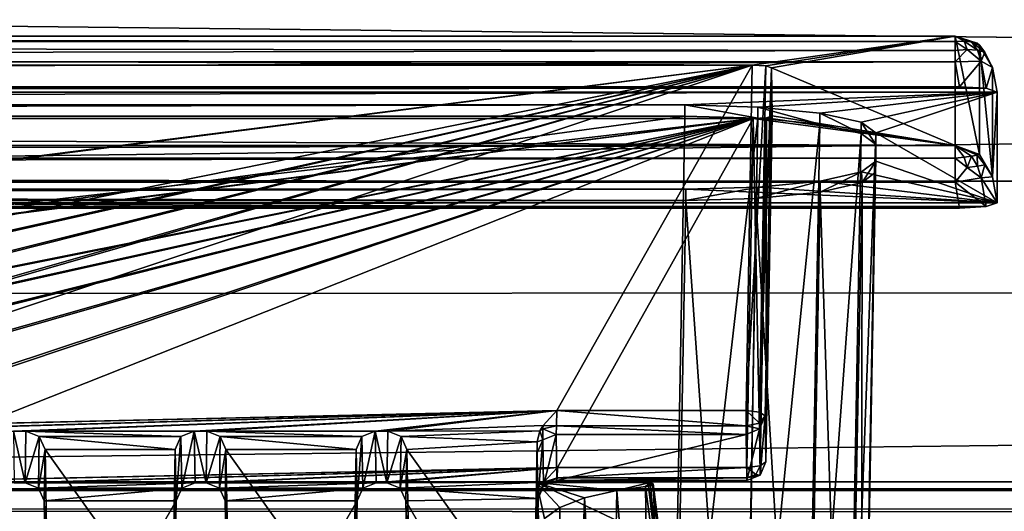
# Model space of a CAD drawing. Header units: metres. Extents: x -900 to 900, y -400 to 400.
# Tile 113 of 243: x 56 to 82, y -337 to -325. Entities that reach past the tile are written whole.
import ezdxf

# ---------------------------------------------------------------- set-up
doc = ezdxf.new("R2010")
doc.units = ezdxf.units.M

msp = doc.modelspace()

# ---------------------------------------------------------------- linework, layer by layer
at = {"layer": 'top'}
for points in [[(666.448853, -328.81955, -84.922699), (633.088013, -321.170197, -136.149261), (0.734328, -328.819641, -84.922096)], [(0.734328, -328.819641, -84.922096), (633.088013, -321.170197, -136.149261), (0.734328, -321.170319, -136.148376)], [(630.375, -323.537231, -140.744186), (665.330933, -331.521484, -87.092094), (0.734328, -324.140137, -136.572845)], [(0.734328, -324.140137, -136.572845), (665.330933, -331.521484, -87.092094), (0.734328, -331.785187, -85.375465)], [(699.015991, -336.711975, -35), (666.448853, -328.81955, -84.922699), (0.734328, -336.711975, -35)], [(0.734328, -336.711975, -35), (666.448853, -328.81955, -84.922699), (0.734328, -328.819641, -84.922096)], [(665.330933, -331.521484, -87.092094), (0.734328, -339.751312, -35), (0.734328, -331.785187, -85.375465)], [(665.330933, -331.521484, -87.092094), (699.3302, -339.751312, -35), (0.734328, -339.751312, -35)], [(0.734328, -336.912384, -33.767075), (699.015991, -336.711975, -35), (0.734328, -336.711975, -35)], [(0.734328, -336.912384, -33.767075), (699.821045, -336.912384, -33.767075), (699.015991, -336.711975, -35)], [(699.821045, -336.912384, -33.767075), (0.734328, -336.912384, -33.767075), (699.821045, -337.267792, -32.492775)], [(0.734328, -336.912384, -33.767075), (0.734328, -337.447784, -32.089329), (699.821045, -337.267792, -32.492775)], [(699.821045, -337.267792, -32.492775), (0.734328, -337.447784, -32.089329), (699.821045, -337.89444, -31.327679)], [(0.734328, -337.447784, -32.089329), (0.734328, -338.448273, -30.640034), (699.821045, -337.89444, -31.327679)]]:
    msp.add_3dface(points, dxfattribs=at)
at = {"layer": 'top012'}
for points in [[(-75.652283, -325.767609, -94.271553), (74.882805, -325.767609, -94.271553), (-80.981148, -325.012878, -99.389832)], [(-80.981148, -325.012878, -99.389832), (74.882805, -325.767609, -94.271553), (80.21167, -325.012878, -99.389832)], [(-80.981148, -325.150574, -100.059868), (-80.981148, -325.012878, -99.389832), (80.21167, -325.150574, -100.059868)], [(80.21167, -325.150574, -100.059868), (-80.981148, -325.012878, -99.389832), (80.21167, -325.012878, -99.389832)], [(-80.981148, -325.686737, -100.48465), (-80.981148, -325.150574, -100.059868), (80.21167, -325.381195, -100.319534)], [(80.21167, -325.381195, -100.319534), (-80.981148, -325.150574, -100.059868), (80.21167, -325.150574, -100.059868)], [(74.882805, -325.767609, -94.271553), (75.236671, -325.789124, -94.125633), (80.21167, -325.012878, -99.389832)], [(80.21167, -325.012878, -99.389832), (75.236671, -325.789124, -94.125633), (75.383949, -325.841095, -93.773338)], [(80.21167, -325.012878, -99.389832), (75.383949, -325.841095, -93.773338), (80.21167, -327.883911, -79.919632)], [(80.21167, -327.883911, -79.919632), (80.854462, -328.115356, -79.953766), (80.21167, -325.012878, -99.389832)], [(80.854462, -328.115356, -79.953766), (80.854462, -325.244354, -99.423958), (80.21167, -325.012878, -99.389832)], [(80.854462, -325.244354, -99.423958), (80.788368, -325.193909, -99.654449), (80.21167, -325.012878, -99.389832)], [(80.788368, -325.193909, -99.654449), (80.647003, -325.159088, -99.851425), (80.21167, -325.012878, -99.389832)], [(80.21167, -325.012878, -99.389832), (80.647003, -325.159088, -99.851425), (80.447052, -325.144104, -99.992111)], [(80.21167, -325.150574, -100.059868), (80.21167, -325.012878, -99.389832), (80.447052, -325.144104, -99.992111)], [(80.531403, -325.360596, -100.232941), (80.21167, -325.150574, -100.059868), (80.447052, -325.144104, -99.992111)], [(80.21167, -325.381195, -100.319534), (80.21167, -325.150574, -100.059868), (80.531403, -325.360596, -100.232941)], [(80.647003, -325.159088, -99.851425), (80.804695, -325.376862, -100.042931), (80.447052, -325.144104, -99.992111)], [(80.447052, -325.144104, -99.992111), (80.804695, -325.376862, -100.042931), (80.531403, -325.360596, -100.232941)], [(80.995041, -325.428223, -99.774261), (80.804695, -325.376862, -100.042931), (80.647003, -325.159088, -99.851425)], [(80.647003, -325.159088, -99.851425), (80.788368, -325.193909, -99.654449), (80.995041, -325.428223, -99.774261)], [(80.995041, -325.428223, -99.774261), (80.788368, -325.193909, -99.654449), (80.854462, -325.244354, -99.423958)], [(80.21167, -325.686737, -100.48465), (-80.981148, -325.686737, -100.48465), (80.21167, -325.381195, -100.319534)], [(80.531403, -325.360596, -100.232941), (80.897766, -325.66275, -100.179169), (80.21167, -325.686737, -100.48465)], [(80.21167, -325.686737, -100.48465), (80.21167, -325.381195, -100.319534), (80.531403, -325.360596, -100.232941)], [(80.804695, -325.376862, -100.042931), (80.897766, -325.66275, -100.179169), (80.531403, -325.360596, -100.232941)], [(80.897766, -325.66275, -100.179169), (80.804695, -325.376862, -100.042931), (80.995041, -325.428223, -99.774261)], [(80.854462, -328.115356, -79.953766), (81.19648, -328.701416, -80.040184), (80.854462, -325.244354, -99.423958)], [(81.19648, -328.701416, -80.040184), (81.19648, -325.830414, -99.510376), (80.854462, -325.244354, -99.423958)], [(81.19648, -325.830414, -99.510376), (80.995041, -325.428223, -99.774261), (80.854462, -325.244354, -99.423958)], [(81.19648, -325.830414, -99.510376), (80.897766, -325.66275, -100.179169), (80.995041, -325.428223, -99.774261)], [(-80.981148, -325.686737, -100.48465), (80.21167, -325.686737, -100.48465), (-81.09993, -326.335846, -100.700432)], [(80.21167, -325.686737, -100.48465), (80.330452, -326.335846, -100.700432), (-81.09993, -326.335846, -100.700432)], [(80.21167, -325.686737, -100.48465), (80.897766, -325.66275, -100.179169), (80.330452, -326.335846, -100.700432)], [(80.897766, -325.66275, -100.179169), (81.028595, -326.377655, -100.416832), (80.330452, -326.335846, -100.700432)], [(80.897766, -325.66275, -100.179169), (81.19648, -325.830414, -99.510376), (81.028595, -326.377655, -100.416832)], [(-75.652283, -325.767609, -94.271553), (3.500281, -334.839722, -96.768417), (74.882805, -325.767609, -94.271553)], [(3.500281, -334.839722, -96.768417), (3.741753, -334.839722, -96.768417), (74.882805, -325.767609, -94.271553)], [(74.882805, -325.767609, -94.271553), (3.741753, -334.839722, -96.768417), (3.983224, -334.839722, -96.768417)], [(3.983224, -334.839722, -96.768417), (27.272194, -335.384583, -96.918381), (74.882805, -325.767609, -94.271553)], [(27.272194, -335.384583, -96.918381), (31.696085, -335.384583, -96.918381), (74.882805, -325.767609, -94.271553)], [(74.882805, -325.767609, -94.271553), (31.696085, -335.384583, -96.918381), (32.026295, -335.384583, -96.918381)], [(32.026295, -335.384583, -96.918381), (36.450184, -335.384583, -96.918381), (74.882805, -325.767609, -94.271553)], [(36.450184, -335.384583, -96.918381), (36.780392, -335.384583, -96.918381), (74.882805, -325.767609, -94.271553)], [(74.882805, -325.767609, -94.271553), (36.780392, -335.384583, -96.918381), (41.204285, -335.384583, -96.918381)], [(41.204285, -335.384583, -96.918381), (41.534492, -335.384583, -96.918381), (74.882805, -325.767609, -94.271553)], [(41.534492, -335.384583, -96.918381), (45.958385, -335.384583, -96.918381), (74.882805, -325.767609, -94.271553)], [(74.882805, -325.767609, -94.271553), (45.958385, -335.384583, -96.918381), (69.747223, -334.839722, -96.768417)], [(69.747223, -334.839722, -96.768417), (74.71859, -334.839722, -96.768417), (74.882805, -325.767609, -94.271553)], [(75.236671, -325.789124, -94.125633), (74.882805, -325.767609, -94.271553), (74.71859, -334.839722, -96.768417)], [(75.072037, -334.884491, -96.628906), (75.236671, -325.789124, -94.125633), (74.71859, -334.839722, -96.768417)], [(75.383949, -325.841095, -93.773338), (75.236671, -325.789124, -94.125633), (75.072037, -334.884491, -96.628906)], [(75.218513, -334.980774, -96.288803), (75.383949, -325.841095, -93.773338), (75.072037, -334.884491, -96.628906)], [(75.218513, -334.980774, -96.288803), (75.238693, -336.192688, -88.069992), (75.383949, -325.841095, -93.773338)], [(75.238693, -336.192688, -88.069992), (75.404945, -327.101868, -85.22316), (75.383949, -325.841095, -93.773338)], [(75.383949, -325.841095, -93.773338), (75.404945, -327.101868, -85.22316), (80.21167, -327.883911, -79.919632)], [(81.19648, -325.830414, -99.510376), (81.315262, -326.479523, -99.726166), (81.028595, -326.377655, -100.416832)], [(81.315262, -326.479523, -99.726166), (81.19648, -325.830414, -99.510376), (81.19648, -328.701416, -80.040184)], [(-81.798073, -326.377655, -100.416832), (81.028595, -326.377655, -100.416832), (-82.08474, -326.479523, -99.726166)], [(81.028595, -326.377655, -100.416832), (81.315262, -326.479523, -99.726166), (-82.08474, -326.479523, -99.726166)], [(-82.08474, -326.479523, -99.726166), (81.315262, -326.479523, -99.726166), (-73.882248, -326.814911, -97.45163)], [(-81.09993, -326.335846, -100.700432), (80.330452, -326.335846, -100.700432), (-81.798073, -326.377655, -100.416832)], [(80.330452, -326.335846, -100.700432), (81.028595, -326.377655, -100.416832), (-81.798073, -326.377655, -100.416832)], [(81.315262, -326.479523, -99.726166), (73.11277, -326.814911, -97.45163), (-73.882248, -326.814911, -97.45163)], [(75.031776, -326.870941, -97.070831), (73.11277, -326.814911, -97.45163), (81.315262, -326.479523, -99.726166)], [(76.659523, -327.030792, -95.986572), (75.031776, -326.870941, -97.070831), (81.315262, -326.479523, -99.726166)], [(81.315262, -326.479523, -99.726166), (77.747505, -327.27005, -94.364403), (76.659523, -327.030792, -95.986572)], [(78.129578, -327.552155, -92.451988), (77.747505, -327.27005, -94.364403), (81.315262, -326.479523, -99.726166)], [(81.315262, -329.385193, -80.020943), (78.129578, -327.552155, -92.451988), (81.315262, -326.479523, -99.726166)], [(81.315262, -329.385193, -80.020943), (81.315262, -326.479523, -99.726166), (81.19648, -328.701416, -80.040184)], [(73.11277, -327.106323, -97.531837), (-73.882248, -327.106323, -97.531837), (73.11277, -326.814911, -97.45163)], [(-73.882248, -327.106323, -97.531837), (-73.882248, -326.814911, -97.45163), (73.11277, -326.814911, -97.45163)], [(73.11277, -327.106323, -97.531837), (73.11277, -326.814911, -97.45163), (75.029785, -327.162415, -97.151451)], [(73.11277, -326.814911, -97.45163), (75.031776, -326.870941, -97.070831), (75.029785, -327.162415, -97.151451)], [(75.029785, -327.162415, -97.151451), (75.031776, -326.870941, -97.070831), (76.655792, -327.322113, -96.068375)], [(75.031776, -326.870941, -97.070831), (76.659523, -327.030792, -95.986572), (76.655792, -327.322113, -96.068375)], [(76.655792, -327.322113, -96.068375), (76.659523, -327.030792, -95.986572), (77.742599, -327.561066, -94.447922)], [(76.659523, -327.030792, -95.986572), (77.747505, -327.27005, -94.364403), (77.742599, -327.561066, -94.447922)], [(-80.981148, -327.883911, -79.919632), (80.21167, -327.883911, -79.919632), (-75.675728, -327.17569, -84.722496)], [(74.90625, -327.17569, -84.722496), (-4.249574, -336.33374, -87.590385), (-75.675728, -327.17569, -84.722496)], [(-75.675728, -327.17569, -84.722496), (80.21167, -327.883911, -79.919632), (74.90625, -327.17569, -84.722496)], [(-73.521225, -347.001709, -103.007545), (-73.882248, -327.106323, -97.531837), (73.11277, -327.106323, -97.531837)], [(72.751755, -347.001709, -103.007545), (-73.521225, -347.001709, -103.007545), (73.11277, -327.106323, -97.531837)], [(3.480099, -336.33374, -87.590385), (-4.249574, -336.33374, -87.590385), (74.90625, -327.17569, -84.722496)], [(3.721571, -336.33374, -87.590385), (3.480099, -336.33374, -87.590385), (74.90625, -327.17569, -84.722496)], [(74.90625, -327.17569, -84.722496), (3.963043, -336.33374, -87.590385), (3.721571, -336.33374, -87.590385)], [(26.964577, -336.741272, -87.718002), (3.963043, -336.33374, -87.590385), (74.90625, -327.17569, -84.722496)], [(27.249601, -336.741272, -87.718002), (26.964577, -336.741272, -87.718002), (74.90625, -327.17569, -84.722496)], [(74.90625, -327.17569, -84.722496), (31.718676, -336.741272, -87.718002), (27.249601, -336.741272, -87.718002)], [(32.0037, -336.741272, -87.718002), (31.718676, -336.741272, -87.718002), (74.90625, -327.17569, -84.722496)], [(36.472778, -336.741272, -87.718002), (32.0037, -336.741272, -87.718002), (74.90625, -327.17569, -84.722496)], [(74.90625, -327.17569, -84.722496), (36.757801, -336.741272, -87.718002), (36.472778, -336.741272, -87.718002)], [(41.226875, -336.741272, -87.718002), (36.757801, -336.741272, -87.718002), (74.90625, -327.17569, -84.722496)], [(41.511902, -336.741272, -87.718002), (41.226875, -336.741272, -87.718002), (74.90625, -327.17569, -84.722496)], [(74.90625, -327.17569, -84.722496), (45.980976, -336.741272, -87.718002), (41.511902, -336.741272, -87.718002)], [(46.266003, -336.741272, -87.718002), (45.980976, -336.741272, -87.718002), (74.90625, -327.17569, -84.722496)], [(50.735077, -336.741272, -87.718002), (46.266003, -336.741272, -87.718002), (74.90625, -327.17569, -84.722496)], [(50.735077, -336.741272, -87.718002), (74.90625, -327.17569, -84.722496), (69.76741, -336.33374, -87.590385)], [(69.76741, -336.33374, -87.590385), (74.90625, -327.17569, -84.722496), (74.73877, -336.33374, -87.590385)], [(72.751755, -347.001709, -103.007545), (73.11277, -327.106323, -97.531837), (75.029785, -327.162415, -97.151451)], [(74.667778, -347.112, -102.642059), (72.751755, -347.001709, -103.007545), (75.029785, -327.162415, -97.151451)], [(74.667778, -347.112, -102.642059), (75.029785, -327.162415, -97.151451), (76.655792, -327.322113, -96.068375)], [(74.73877, -336.33374, -87.590385), (74.90625, -327.17569, -84.722496), (75.092216, -336.295868, -87.731926)], [(74.90625, -327.17569, -84.722496), (75.259399, -327.154083, -84.869125), (75.092216, -336.295868, -87.731926)], [(80.21167, -327.883911, -79.919632), (75.259399, -327.154083, -84.869125), (74.90625, -327.17569, -84.722496)], [(75.092216, -336.295868, -87.731926), (75.259399, -327.154083, -84.869125), (75.238693, -336.192688, -88.069992)], [(75.259399, -327.154083, -84.869125), (75.404945, -327.101868, -85.22316), (75.238693, -336.192688, -88.069992)], [(80.21167, -327.883911, -79.919632), (75.404945, -327.101868, -85.22316), (75.259399, -327.154083, -84.869125)], [(77.742599, -327.561066, -94.447922), (77.747505, -327.27005, -94.364403), (78.12429, -327.842773, -92.537476)], [(77.747505, -327.27005, -94.364403), (78.129578, -327.552155, -92.451988), (78.12429, -327.842773, -92.537476)], [(76.291084, -347.419556, -101.599655), (74.667778, -347.112, -102.642059), (76.655792, -327.322113, -96.068375)], [(76.291084, -347.419556, -101.599655), (76.655792, -327.322113, -96.068375), (77.742599, -327.561066, -94.447922)], [(77.373924, -347.877411, -100.039482), (76.291084, -347.419556, -101.599655), (77.742599, -327.561066, -94.447922)], [(77.373924, -347.877411, -100.039482), (77.742599, -327.561066, -94.447922), (78.12429, -327.842773, -92.537476)], [(78.129578, -327.552155, -92.451988), (78.129578, -328.294128, -87.42012), (78.12429, -327.842773, -92.537476)], [(78.129578, -328.294128, -87.42012), (78.129578, -327.552155, -92.451988), (81.315262, -329.385193, -80.020943)], [(-80.981148, -327.883911, -79.919632), (-80.981148, -328.209137, -79.317848), (80.21167, -327.883911, -79.919632)], [(-80.981148, -328.209137, -79.317848), (80.21167, -328.209137, -79.317848), (80.21167, -327.883911, -79.919632)], [(77.750977, -348.41568, -98.199654), (77.373924, -347.877411, -100.039482), (78.12429, -327.842773, -92.537476)], [(78.12429, -327.842773, -92.537476), (77.740479, -349.623169, -94.093895), (77.745689, -349.024017, -96.131165)], [(78.12429, -327.842773, -92.537476), (78.12429, -328.584778, -87.505608), (77.740479, -349.623169, -94.093895)], [(77.750977, -348.41568, -98.199654), (78.12429, -327.842773, -92.537476), (77.745689, -349.024017, -96.131165)], [(78.129578, -328.294128, -87.42012), (78.12429, -328.584778, -87.505608), (78.12429, -327.842773, -92.537476)], [(80.21167, -328.209137, -79.317848), (80.447563, -328.183319, -79.381104), (80.21167, -327.883911, -79.919632)], [(80.447563, -328.183319, -79.381104), (80.647003, -328.157135, -79.519882), (80.21167, -327.883911, -79.919632)], [(80.21167, -327.883911, -79.919632), (80.647003, -328.157135, -79.519882), (80.788124, -328.133636, -79.718018)], [(80.788124, -328.133636, -79.718018), (80.854462, -328.115356, -79.953766), (80.21167, -327.883911, -79.919632)], [(-80.981148, -328.209137, -79.317848), (-80.981148, -328.504883, -79.135811), (80.21167, -328.209137, -79.317848)], [(-80.981148, -328.504883, -79.135811), (80.21167, -328.845093, -79.06591), (80.21167, -328.209137, -79.317848)], [(78.129578, -328.294128, -87.42012), (77.749855, -328.576508, -85.505867), (77.774284, -328.856049, -85.665916)], [(77.749855, -328.576508, -85.505867), (78.129578, -328.294128, -87.42012), (81.315262, -329.385193, -80.020943)], [(78.12429, -328.584778, -87.505608), (78.129578, -328.294128, -87.42012), (77.774284, -328.856049, -85.665916)], [(80.532112, -328.460083, -79.213089), (80.447563, -328.183319, -79.381104), (80.21167, -328.209137, -79.317848)], [(80.21167, -328.845093, -79.06591), (80.532112, -328.460083, -79.213089), (80.21167, -328.209137, -79.317848)], [(80.647003, -328.157135, -79.519882), (80.447563, -328.183319, -79.381104), (80.532112, -328.460083, -79.213089)], [(80.532112, -328.460083, -79.213089), (80.804695, -328.420898, -79.399384), (80.647003, -328.157135, -79.519882)], [(80.647003, -328.157135, -79.519882), (80.804695, -328.420898, -79.399384), (80.788124, -328.133636, -79.718018)], [(80.854462, -328.115356, -79.953766), (80.788124, -328.133636, -79.718018), (80.994713, -328.392578, -79.670738)], [(80.788124, -328.133636, -79.718018), (80.804695, -328.420898, -79.399384), (80.994713, -328.392578, -79.670738)], [(81.19648, -328.701416, -80.040184), (80.854462, -328.115356, -79.953766), (80.994713, -328.392578, -79.670738)], [(-80.981148, -328.504883, -79.135811), (-80.981148, -328.845093, -79.06591), (80.21167, -328.845093, -79.06591)], [(77.774284, -328.856049, -85.665916), (77.749855, -328.576508, -85.505867), (76.664467, -329.105652, -83.973228)], [(77.749855, -328.576508, -85.505867), (76.668198, -328.815704, -83.884071), (76.664467, -329.105652, -83.973228)], [(81.315262, -329.385193, -80.020943), (76.668198, -328.815704, -83.884071), (77.749855, -328.576508, -85.505867)], [(77.740479, -349.623169, -94.093895), (78.12429, -328.584778, -87.505608), (77.774284, -328.856049, -85.665916)], [(80.21167, -328.845093, -79.06591), (80.897766, -328.733948, -79.351456), (80.532112, -328.460083, -79.213089)], [(80.897766, -328.733948, -79.351456), (80.804695, -328.420898, -79.399384), (80.532112, -328.460083, -79.213089)], [(80.804695, -328.420898, -79.399384), (80.897766, -328.733948, -79.351456), (80.994713, -328.392578, -79.670738)], [(80.994713, -328.392578, -79.670738), (80.897766, -328.733948, -79.351456), (81.19648, -328.701416, -80.040184)], [(-81.09993, -329.52887, -79.046669), (80.330452, -329.52887, -79.046669), (-80.981148, -328.845093, -79.06591)], [(80.330452, -329.52887, -79.046669), (80.21167, -328.845093, -79.06591), (-80.981148, -328.845093, -79.06591)], [(76.664467, -329.105652, -83.973228), (76.668198, -328.815704, -83.884071), (74.974274, -329.269531, -82.861763)], [(76.668198, -328.815704, -83.884071), (75.048775, -328.975403, -82.800804), (74.974274, -329.269531, -82.861763)], [(75.048775, -328.975403, -82.800804), (76.668198, -328.815704, -83.884071), (81.315262, -329.385193, -80.020943)], [(77.356384, -350.164459, -92.26281), (77.774284, -328.856049, -85.665916), (76.664467, -329.105652, -83.973228)], [(77.356384, -350.164459, -92.26281), (77.740479, -349.623169, -94.093895), (77.774284, -328.856049, -85.665916)], [(81.028595, -329.48703, -79.330269), (80.897766, -328.733948, -79.351456), (80.21167, -328.845093, -79.06591)], [(80.330452, -329.52887, -79.046669), (81.028595, -329.48703, -79.330269), (80.21167, -328.845093, -79.06591)], [(81.315262, -329.385193, -80.020943), (81.19648, -328.701416, -80.040184), (80.897766, -328.733948, -79.351456)], [(81.028595, -329.48703, -79.330269), (81.315262, -329.385193, -80.020943), (80.897766, -328.733948, -79.351456)], [(81.315262, -329.385193, -80.020943), (-82.08474, -329.385193, -80.020943), (73.137299, -329.031372, -82.420479)], [(-82.08474, -329.385193, -80.020943), (-73.906776, -329.031372, -82.420479), (73.137299, -329.031372, -82.420479)], [(73.137299, -329.031372, -82.420479), (-73.906776, -329.031372, -82.420479), (73.137299, -329.321228, -82.511246)], [(-73.906776, -329.031372, -82.420479), (-73.906776, -329.321228, -82.511246), (73.137299, -329.321228, -82.511246)], [(74.974274, -329.269531, -82.861763), (75.048775, -328.975403, -82.800804), (73.137299, -329.321228, -82.511246)], [(75.048775, -328.975403, -82.800804), (73.137299, -329.031372, -82.420479), (73.137299, -329.321228, -82.511246)], [(73.137299, -329.031372, -82.420479), (75.048775, -328.975403, -82.800804), (81.315262, -329.385193, -80.020943)], [(76.271919, -350.621765, -90.711143), (76.664467, -329.105652, -83.973228), (74.974274, -329.269531, -82.861763)], [(76.271919, -350.621765, -90.711143), (77.356384, -350.164459, -92.26281), (76.664467, -329.105652, -83.973228)], [(73.137299, -329.321228, -82.511246), (-73.906776, -329.321228, -82.511246), (72.741257, -351.030212, -89.309532)], [(-73.906776, -329.321228, -82.511246), (-73.510727, -351.030212, -89.309532), (72.741257, -351.030212, -89.309532)], [(72.741257, -351.030212, -89.309532), (74.651611, -350.92572, -89.674278), (73.137299, -329.321228, -82.511246)], [(74.651611, -350.92572, -89.674278), (74.974274, -329.269531, -82.861763), (73.137299, -329.321228, -82.511246)], [(74.651611, -350.92572, -89.674278), (76.271919, -350.621765, -90.711143), (74.974274, -329.269531, -82.861763)], [(-81.798073, -329.48703, -79.330269), (-82.08474, -329.385193, -80.020943), (81.315262, -329.385193, -80.020943)], [(81.028595, -329.48703, -79.330269), (-81.798073, -329.48703, -79.330269), (81.315262, -329.385193, -80.020943)], [(-81.09993, -329.52887, -79.046669), (-81.798073, -329.48703, -79.330269), (81.028595, -329.48703, -79.330269)], [(80.330452, -329.52887, -79.046669), (-81.09993, -329.52887, -79.046669), (81.028595, -329.48703, -79.330269)], [(45.958385, -335.384583, -96.918381), (46.288593, -335.384583, -96.918381), (69.747223, -334.839722, -96.768417)], [(69.747223, -334.839722, -96.768417), (46.288593, -335.384583, -96.918381), (50.712486, -335.384583, -96.918381)], [(50.712486, -335.384583, -96.918381), (51.042694, -335.384583, -96.918381), (69.747223, -334.839722, -96.768417)], [(51.042694, -335.384583, -96.918381), (55.466583, -335.384583, -96.918381), (69.747223, -334.839722, -96.768417)], [(69.747223, -334.839722, -96.768417), (55.466583, -335.384583, -96.918381), (55.796795, -335.384583, -96.918381)], [(55.796795, -335.384583, -96.918381), (60.220684, -335.384583, -96.918381), (69.747223, -334.839722, -96.768417)], [(60.220684, -335.384583, -96.918381), (60.550892, -335.384583, -96.918381), (69.747223, -334.839722, -96.768417)], [(69.747223, -334.839722, -96.768417), (60.550892, -335.384583, -96.918381), (64.974785, -335.384583, -96.918381)], [(64.974785, -335.384583, -96.918381), (65.304993, -335.384583, -96.918381), (69.747223, -334.839722, -96.768417)], [(65.304993, -335.384583, -96.918381), (69.384773, -335.231567, -96.876266), (69.747223, -334.839722, -96.768417)], [(69.734261, -335.245453, -96.705017), (69.747223, -334.839722, -96.768417), (69.384773, -335.231567, -96.876266)], [(69.734261, -335.245453, -96.705017), (74.71859, -335.245087, -96.705444), (69.747223, -334.839722, -96.768417)], [(74.71859, -335.245087, -96.705444), (74.71859, -334.839722, -96.768417), (69.747223, -334.839722, -96.768417)], [(75.072037, -334.884491, -96.628906), (74.71859, -334.839722, -96.768417), (75.069771, -335.16983, -96.582474)], [(75.069771, -335.16983, -96.582474), (74.71859, -334.839722, -96.768417), (74.71859, -335.245087, -96.705444)], [(75.069069, -335.325043, -96.339203), (75.089256, -336.536957, -88.120399), (75.218513, -334.980774, -96.288803)], [(75.069771, -335.16983, -96.582474), (75.069069, -335.325043, -96.339203), (75.218513, -334.980774, -96.288803)], [(75.218513, -334.980774, -96.288803), (75.072037, -334.884491, -96.628906), (75.069771, -335.16983, -96.582474)], [(75.089256, -336.536957, -88.120399), (75.238693, -336.192688, -88.069992), (75.218513, -334.980774, -96.288803)], [(69.384773, -335.231567, -96.876266), (65.304993, -335.384583, -96.918381), (69.301445, -335.378113, -96.916603)], [(69.384773, -335.231567, -96.876266), (69.301445, -335.378113, -96.916603), (69.383125, -335.320984, -96.82769)], [(69.301445, -335.378113, -96.916603), (69.379761, -335.609039, -96.379356), (69.383125, -335.320984, -96.82769)], [(69.379761, -335.609039, -96.379356), (69.730247, -335.467041, -96.359283), (69.383125, -335.320984, -96.82769)], [(69.383125, -335.320984, -96.82769), (69.734261, -335.245453, -96.705017), (69.384773, -335.231567, -96.876266)], [(69.730247, -335.467041, -96.359283), (69.734261, -335.245453, -96.705017), (69.383125, -335.320984, -96.82769)], [(69.730247, -335.467041, -96.359283), (74.71859, -335.467041, -96.359283), (69.734261, -335.245453, -96.705017)], [(74.71859, -335.467041, -96.359283), (74.71859, -335.245087, -96.705444), (69.734261, -335.245453, -96.705017)], [(75.069069, -335.325043, -96.339203), (75.069771, -335.16983, -96.582474), (74.71859, -335.245087, -96.705444)], [(74.71859, -335.467041, -96.359283), (75.069069, -335.325043, -96.339203), (74.71859, -335.245087, -96.705444)], [(74.71859, -335.467041, -96.359283), (74.73877, -336.678955, -88.140472), (75.069069, -335.325043, -96.339203)], [(74.73877, -336.678955, -88.140472), (75.089256, -336.536957, -88.120399), (75.069069, -335.325043, -96.339203)], [(55.796795, -335.384583, -96.918381), (55.466583, -335.384583, -96.918381), (55.7742, -336.741272, -87.718002)], [(55.466583, -335.384583, -96.918381), (55.489178, -336.741272, -87.718002), (55.7742, -336.741272, -87.718002)], [(56.147324, -335.523895, -96.956726), (55.796795, -335.384583, -96.918381), (55.7742, -336.741272, -87.718002)], [(56.124741, -336.879822, -87.761391), (56.147324, -335.523895, -96.956726), (55.7742, -336.741272, -87.718002)], [(56.147324, -335.523895, -96.956726), (59.870155, -335.523895, -96.956726), (55.796795, -335.384583, -96.918381)], [(59.870155, -335.523895, -96.956726), (60.220684, -335.384583, -96.918381), (55.796795, -335.384583, -96.918381)], [(56.296867, -335.861908, -97.049751), (56.147324, -335.523895, -96.956726), (56.124741, -336.879822, -87.761391)], [(56.296867, -335.861908, -97.049751), (59.720612, -335.861908, -97.049751), (56.147324, -335.523895, -96.956726)], [(59.720612, -335.861908, -97.049751), (59.870155, -335.523895, -96.956726), (56.147324, -335.523895, -96.956726)], [(59.720612, -335.861908, -97.049751), (59.74316, -337.216003, -87.866669), (59.870155, -335.523895, -96.956726)], [(59.74316, -337.216003, -87.866669), (59.892735, -336.879822, -87.761391), (59.870155, -335.523895, -96.956726)], [(59.870155, -335.523895, -96.956726), (59.892735, -336.879822, -87.761391), (60.220684, -335.384583, -96.918381)], [(59.892735, -336.879822, -87.761391), (60.243275, -336.741272, -87.718002), (60.220684, -335.384583, -96.918381)], [(60.550892, -335.384583, -96.918381), (60.220684, -335.384583, -96.918381), (60.528301, -336.741272, -87.718002)], [(60.220684, -335.384583, -96.918381), (60.243275, -336.741272, -87.718002), (60.528301, -336.741272, -87.718002)], [(60.901421, -335.523895, -96.956726), (60.550892, -335.384583, -96.918381), (60.528301, -336.741272, -87.718002)], [(60.878841, -336.879822, -87.761391), (60.901421, -335.523895, -96.956726), (60.528301, -336.741272, -87.718002)], [(60.550892, -335.384583, -96.918381), (64.624252, -335.523895, -96.956726), (64.974785, -335.384583, -96.918381)], [(60.550892, -335.384583, -96.918381), (60.901421, -335.523895, -96.956726), (64.624252, -335.523895, -96.956726)], [(61.050968, -335.861908, -97.049751), (60.901421, -335.523895, -96.956726), (60.878841, -336.879822, -87.761391)], [(60.901421, -335.523895, -96.956726), (64.474709, -335.861908, -97.049751), (64.624252, -335.523895, -96.956726)], [(60.901421, -335.523895, -96.956726), (61.050968, -335.861908, -97.049751), (64.474709, -335.861908, -97.049751)], [(64.474709, -335.861908, -97.049751), (64.497261, -337.216003, -87.866669), (64.624252, -335.523895, -96.956726)], [(64.497261, -337.216003, -87.866669), (64.646835, -336.879822, -87.761391), (64.624252, -335.523895, -96.956726)], [(64.624252, -335.523895, -96.956726), (64.646835, -336.879822, -87.761391), (64.974785, -335.384583, -96.918381)], [(64.646835, -336.879822, -87.761391), (64.997375, -336.741272, -87.718002), (64.974785, -335.384583, -96.918381)], [(65.304993, -335.384583, -96.918381), (64.974785, -335.384583, -96.918381), (65.282402, -336.741272, -87.718002)], [(64.974785, -335.384583, -96.918381), (64.997375, -336.741272, -87.718002), (65.282402, -336.741272, -87.718002)], [(65.655525, -335.523895, -96.956726), (65.304993, -335.384583, -96.918381), (65.282402, -336.741272, -87.718002)], [(65.632942, -336.879822, -87.761391), (65.655525, -335.523895, -96.956726), (65.282402, -336.741272, -87.718002)], [(65.304993, -335.384583, -96.918381), (65.655525, -335.523895, -96.956726), (69.301445, -335.378113, -96.916603)], [(65.805069, -335.861908, -97.049751), (65.655525, -335.523895, -96.956726), (65.632942, -336.879822, -87.761391)], [(69.301445, -335.378113, -96.916603), (65.655525, -335.523895, -96.956726), (69.232346, -335.666107, -96.995865)], [(65.655525, -335.523895, -96.956726), (65.805069, -335.861908, -97.049751), (69.232346, -335.666107, -96.995865)], [(69.301445, -335.378113, -96.916603), (69.232346, -335.666107, -96.995865), (69.379761, -335.609039, -96.379356)], [(69.379761, -335.609039, -96.379356), (69.39994, -336.820953, -88.160553), (69.730247, -335.467041, -96.359283)], [(69.39994, -336.820953, -88.160553), (69.750427, -336.678955, -88.140472), (69.730247, -335.467041, -96.359283)], [(69.730247, -335.467041, -96.359283), (69.750427, -336.678955, -88.140472), (74.71859, -335.467041, -96.359283)], [(69.750427, -336.678955, -88.140472), (74.73877, -336.678955, -88.140472), (74.71859, -335.467041, -96.359283)], [(69.232346, -335.666107, -96.995865), (65.805069, -335.861908, -97.049751), (69.144127, -340.539459, -98.337128)], [(69.213799, -336.72998, -97.144173), (69.232346, -335.666107, -96.995865), (69.144127, -340.539459, -98.337128)], [(69.230324, -335.953308, -96.429764), (69.232346, -335.666107, -96.995865), (69.213799, -336.72998, -97.144173)], [(69.232346, -335.666107, -96.995865), (69.230324, -335.953308, -96.429764), (69.379761, -335.609039, -96.379356)], [(69.230324, -335.953308, -96.429764), (69.250504, -337.165253, -88.210953), (69.379761, -335.609039, -96.379356)], [(69.250504, -337.165253, -88.210953), (69.39994, -336.820953, -88.160553), (69.379761, -335.609039, -96.379356)], [(56.274319, -337.216003, -87.866669), (56.296867, -335.861908, -97.049751), (56.124741, -336.879822, -87.761391)], [(56.296867, -335.861908, -97.049751), (56.274319, -337.216003, -87.866669), (56.381538, -340.539459, -98.337128)], [(56.381538, -340.539459, -98.337128), (59.635941, -340.539459, -98.337128), (56.296867, -335.861908, -97.049751)], [(59.635941, -340.539459, -98.337128), (59.720612, -335.861908, -97.049751), (56.296867, -335.861908, -97.049751)], [(59.74316, -337.216003, -87.866669), (59.720612, -335.861908, -97.049751), (59.635941, -343.078796, -89.702637)], [(59.720612, -335.861908, -97.049751), (59.635941, -340.539459, -98.337128), (59.635941, -343.078796, -89.702637)], [(61.028416, -337.216003, -87.866669), (61.050968, -335.861908, -97.049751), (60.878841, -336.879822, -87.761391)], [(61.050968, -335.861908, -97.049751), (61.028416, -337.216003, -87.866669), (61.135635, -340.539459, -98.337128)], [(61.050968, -335.861908, -97.049751), (64.390038, -340.539459, -98.337128), (64.474709, -335.861908, -97.049751)], [(61.050968, -335.861908, -97.049751), (61.135635, -340.539459, -98.337128), (64.390038, -340.539459, -98.337128)], [(64.497261, -337.216003, -87.866669), (64.474709, -335.861908, -97.049751), (64.390038, -343.078796, -89.702637)], [(64.474709, -335.861908, -97.049751), (64.390038, -340.539459, -98.337128), (64.390038, -343.078796, -89.702637)], [(65.782516, -337.216003, -87.866669), (65.805069, -335.861908, -97.049751), (65.632942, -336.879822, -87.761391)], [(65.805069, -335.861908, -97.049751), (65.782516, -337.216003, -87.866669), (65.88974, -340.539459, -98.337128)], [(65.805069, -335.861908, -97.049751), (65.88974, -340.539459, -98.337128), (69.144127, -340.539459, -98.337128)], [(69.213799, -339.230011, -88.643356), (69.250504, -337.165253, -88.210953), (69.230324, -335.953308, -96.429764)], [(69.213799, -339.230011, -88.643356), (69.230324, -335.953308, -96.429764), (69.213799, -336.72998, -97.144173)], [(51.0201, -336.741272, -87.718002), (50.735077, -336.741272, -87.718002), (69.76741, -336.33374, -87.590385)], [(69.76741, -336.33374, -87.590385), (55.489178, -336.741272, -87.718002), (51.0201, -336.741272, -87.718002)], [(55.7742, -336.741272, -87.718002), (55.489178, -336.741272, -87.718002), (69.76741, -336.33374, -87.590385)], [(60.243275, -336.741272, -87.718002), (55.7742, -336.741272, -87.718002), (69.76741, -336.33374, -87.590385)], [(69.76741, -336.33374, -87.590385), (60.528301, -336.741272, -87.718002), (60.243275, -336.741272, -87.718002)], [(64.997375, -336.741272, -87.718002), (60.528301, -336.741272, -87.718002), (69.76741, -336.33374, -87.590385)], [(65.282402, -336.741272, -87.718002), (64.997375, -336.741272, -87.718002), (69.76741, -336.33374, -87.590385)], [(65.282402, -336.741272, -87.718002), (69.76741, -336.33374, -87.590385), (69.404945, -336.7211, -87.711685)], [(69.756149, -336.607758, -87.801788), (69.404945, -336.7211, -87.711685), (69.76741, -336.33374, -87.590385)], [(74.73877, -336.607819, -87.80175), (69.756149, -336.607758, -87.801788), (74.73877, -336.33374, -87.590385)], [(69.756149, -336.607758, -87.801788), (69.76741, -336.33374, -87.590385), (74.73877, -336.33374, -87.590385)], [(75.092216, -336.295868, -87.731926), (74.975624, -336.519897, -87.782448), (74.73877, -336.33374, -87.590385)], [(74.975624, -336.519897, -87.782448), (74.73877, -336.607819, -87.80175), (74.73877, -336.33374, -87.590385)], [(75.089256, -336.536957, -88.120399), (74.975624, -336.519897, -87.782448), (75.092216, -336.295868, -87.731926)], [(75.238693, -336.192688, -88.069992), (75.089256, -336.536957, -88.120399), (75.092216, -336.295868, -87.731926)], [(69.39994, -336.820953, -88.160553), (69.404694, -336.727692, -87.721321), (69.756149, -336.607758, -87.801788)], [(69.756149, -336.607758, -87.801788), (69.750427, -336.678955, -88.140472), (69.39994, -336.820953, -88.160553)], [(69.404694, -336.727692, -87.721321), (69.404945, -336.7211, -87.711685), (69.756149, -336.607758, -87.801788)], [(69.750427, -336.678955, -88.140472), (69.756149, -336.607758, -87.801788), (74.73877, -336.607819, -87.80175)], [(74.73877, -336.678955, -88.140472), (69.750427, -336.678955, -88.140472), (74.73877, -336.607819, -87.80175)], [(74.73877, -336.607819, -87.80175), (74.975624, -336.519897, -87.782448), (75.089256, -336.536957, -88.120399)], [(74.73877, -336.678955, -88.140472), (74.73877, -336.607819, -87.80175), (75.089256, -336.536957, -88.120399)], [(56.124741, -336.879822, -87.761391), (55.7742, -336.741272, -87.718002), (60.243275, -336.741272, -87.718002)], [(59.892735, -336.879822, -87.761391), (56.124741, -336.879822, -87.761391), (60.243275, -336.741272, -87.718002)], [(60.528301, -336.741272, -87.718002), (64.997375, -336.741272, -87.718002), (60.878841, -336.879822, -87.761391)], [(64.997375, -336.741272, -87.718002), (64.646835, -336.879822, -87.761391), (60.878841, -336.879822, -87.761391)], [(65.632942, -336.879822, -87.761391), (65.282402, -336.741272, -87.718002), (69.404945, -336.7211, -87.711685)], [(65.632942, -336.879822, -87.761391), (69.404945, -336.7211, -87.711685), (69.252525, -337.151703, -87.846535)], [(69.213799, -336.72998, -97.144173), (69.144127, -340.539459, -98.337128), (72.338806, -338.210144, -97.607689)], [(72.198372, -336.72998, -97.144173), (69.213799, -336.72998, -97.144173), (72.338806, -338.210144, -97.607689)], [(72.198372, -336.72998, -97.144173), (71.324722, -336.942719, -96.420891), (69.213799, -336.72998, -97.144173)], [(71.324722, -336.942719, -96.420891), (70.476173, -337.137848, -95.757339), (69.213799, -336.72998, -97.144173)], [(69.213799, -336.72998, -97.144173), (70.476173, -337.137848, -95.757339), (69.828117, -337.38678, -94.910889)], [(69.828117, -337.38678, -94.910889), (69.421951, -337.673615, -93.9356), (69.213799, -336.72998, -97.144173)], [(69.421951, -337.673615, -93.9356), (69.283615, -337.980011, -92.893768), (69.213799, -336.72998, -97.144173)], [(69.213799, -336.72998, -97.144173), (69.283615, -337.980011, -92.893768), (69.213799, -339.230011, -88.643356)], [(69.250504, -337.165253, -88.210953), (69.252525, -337.151703, -87.846535), (69.39994, -336.820953, -88.160553)], [(69.252525, -337.151703, -87.846535), (69.404945, -336.7211, -87.711685), (69.404694, -336.727692, -87.721321)], [(69.252525, -337.151703, -87.846535), (69.404694, -336.727692, -87.721321), (69.39994, -336.820953, -88.160553)], [(72.198372, -336.72998, -97.144173), (72.077942, -336.837433, -96.7789), (71.324722, -336.942719, -96.420891)], [(71.324722, -336.942719, -96.420891), (72.077942, -336.837433, -96.7789), (72.244186, -348.39563, -100.009048)], [(72.157089, -336.829193, -96.806885), (72.077942, -336.837433, -96.7789), (72.198372, -336.72998, -97.144173)], [(72.077942, -336.837433, -96.7789), (72.157089, -336.829193, -96.806885), (72.837906, -342.567505, -98.567841)], [(72.244186, -348.39563, -100.009048), (72.077942, -336.837433, -96.7789), (72.837906, -342.567505, -98.567841)], [(72.261528, -336.803558, -96.89399), (72.157089, -336.829193, -96.806885), (72.198372, -336.72998, -97.144173)], [(72.959412, -342.53537, -98.634079), (72.157089, -336.829193, -96.806885), (72.261528, -336.803558, -96.89399)], [(72.837906, -342.567505, -98.567841), (72.157089, -336.829193, -96.806885), (72.959412, -342.53537, -98.634079)], [(72.198372, -336.72998, -97.144173), (72.338806, -338.210144, -97.607689), (72.278191, -336.762817, -97.032524)], [(72.198372, -336.72998, -97.144173), (72.278191, -336.762817, -97.032524), (72.261528, -336.803558, -96.89399)], [(73.001968, -342.491547, -98.766609), (72.261528, -336.803558, -96.89399), (72.278191, -336.762817, -97.032524)], [(72.959412, -342.53537, -98.634079), (72.261528, -336.803558, -96.89399), (73.001968, -342.491547, -98.766609)], [(72.338806, -338.210144, -97.607689), (73.001968, -342.491547, -98.766609), (72.278191, -336.762817, -97.032524)], [(56.274319, -337.216003, -87.866669), (56.124741, -336.879822, -87.761391), (59.892735, -336.879822, -87.761391)], [(59.74316, -337.216003, -87.866669), (56.274319, -337.216003, -87.866669), (59.892735, -336.879822, -87.761391)], [(60.878841, -336.879822, -87.761391), (64.646835, -336.879822, -87.761391), (61.028416, -337.216003, -87.866669)], [(64.646835, -336.879822, -87.761391), (64.497261, -337.216003, -87.866669), (61.028416, -337.216003, -87.866669)], [(65.782516, -337.216003, -87.866669), (65.632942, -336.879822, -87.761391), (69.252525, -337.151703, -87.846535)], [(70.476173, -337.137848, -95.757339), (71.324722, -336.942719, -96.420891), (71.115265, -348.567719, -99.423897)], [(71.115265, -348.567719, -99.423897), (71.324722, -336.942719, -96.420891), (72.244186, -348.39563, -100.009048)], [(56.381538, -343.078796, -89.702637), (56.274319, -337.216003, -87.866669), (59.74316, -337.216003, -87.866669)], [(56.274319, -337.216003, -87.866669), (56.381538, -343.078796, -89.702637), (56.381538, -340.539459, -98.337128)], [(59.635941, -343.078796, -89.702637), (56.381538, -343.078796, -89.702637), (59.74316, -337.216003, -87.866669)], [(61.028416, -337.216003, -87.866669), (64.497261, -337.216003, -87.866669), (61.135635, -343.078796, -89.702637)], [(61.028416, -337.216003, -87.866669), (61.135635, -343.078796, -89.702637), (61.135635, -340.539459, -98.337128)], [(64.497261, -337.216003, -87.866669), (64.390038, -343.078796, -89.702637), (61.135635, -343.078796, -89.702637)], [(65.782516, -337.216003, -87.866669), (69.252525, -337.151703, -87.846535), (69.144127, -343.078796, -89.702637)], [(65.88974, -343.078796, -89.702637), (65.782516, -337.216003, -87.866669), (69.144127, -343.078796, -89.702637)], [(65.782516, -337.216003, -87.866669), (65.88974, -343.078796, -89.702637), (65.88974, -340.539459, -98.337128)], [(69.144127, -343.078796, -89.702637), (69.252525, -337.151703, -87.846535), (69.213799, -339.230011, -88.643356)], [(69.252525, -337.151703, -87.846535), (69.250504, -337.165253, -88.210953), (69.213799, -339.230011, -88.643356)], [(69.421951, -337.673615, -93.9356), (69.828117, -337.38678, -94.910889), (69.911819, -355.303955, -99.587593)], [(69.828117, -337.38678, -94.910889), (70.476173, -337.137848, -95.757339), (69.911819, -355.303955, -99.587593)], [(69.911819, -355.303955, -99.587593), (70.476173, -337.137848, -95.757339), (70.780769, -354.937012, -100.835228)], [(70.476173, -337.137848, -95.757339), (71.115265, -348.567719, -99.423897), (70.780769, -354.937012, -100.835228)]]:
    msp.add_3dface(points, dxfattribs=at)

doc.saveas('drawing.dxf')
